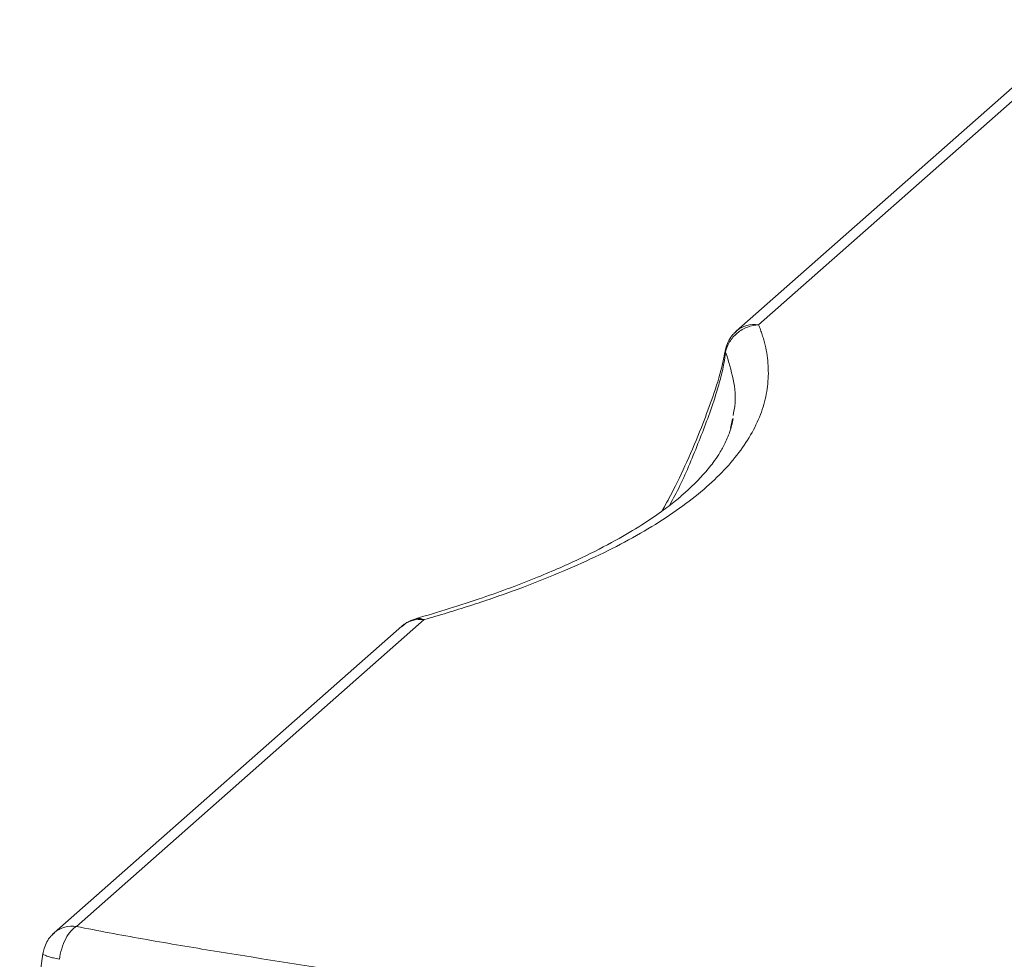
# Model space of a CAD drawing. Header units: millimetres. Extents: x -5 to 111, y 33 to 101.
# Tile 3 of 5: x 2 to 31, y 73 to 101. Entities that reach past the tile are written whole.
import ezdxf

# ---------------------------------------------------------------- set-up
doc = ezdxf.new("R2010")
doc.units = ezdxf.units.MM

msp = doc.modelspace()

# ---------------------------------------------------------------- linework, layer by layer
at = {"color": 7, "linetype": 'Continuous', "lineweight": 15}
for p, q in [((34.282, 101.109), (24.051, 92.085)), ((33.621, 100.916), (23.389, 91.892)), ((23.394, 91.896), (23.346, 91.851)), ((23.226, 89.018), (23.278, 89.303)), ((23.239, 89.067), (23.276, 89.268)), ((14.162, 83.364), (3.874, 74.291)), ((13.501, 83.172), (3.212, 74.098)), ((3.217, 74.102), (3.169, 74.057)), ((2.883, 73.486), (2.194, 68.537))]:
    msp.add_line(p, q, dxfattribs=at)
at = {"color": 8, "linetype": 'Continuous', "lineweight": 15}
msp.add_line((23.079, 91.279), (23.065, 91.299), dxfattribs=at)
for centre in [(23.93, 91.267), (3.753, 73.472)]:
    msp.add_arc(centre, 0.827, 81.643, 130.4354, dxfattribs=at)
at = {"color": 7, "linetype": 'Continuous', "lineweight": 15}
msp.add_arc((14.043, 82.542), 0.831, 81.7691, 130.7337, dxfattribs=at)
for points, knots in [([(24.051, 92.085), (24.071, 92.036), (24.111, 91.937), (24.163, 91.787), (24.209, 91.635), (24.261, 91.432), (24.31, 91.178), (24.351, 90.772), (24.335, 90.263), (24.16, 89.451), (23.657, 88.447), (22.588, 87.279), (21.072, 86.172), (19.465, 85.313), (17.996, 84.671), (17.002, 84.287), (16.165, 83.99), (15.515, 83.774), (14.849, 83.565), (14.39, 83.431), (14.162, 83.364)], [0, 0, 0, 0, 0.015372, 0.030887, 0.046549, 0.06236, 0.09366, 0.124841, 0.187838, 0.250251, 0.375628, 0.500833, 0.62569, 0.749647, 0.811845, 0.874648, 0.905895, 0.937308, 0.96894, 1, 1, 1, 1]), ([(23.079, 91.279), (23.099, 91.378), (23.137, 91.48), (23.253, 91.674), (23.33, 91.765), (23.513, 91.917), (23.618, 91.977), (23.835, 92.059), (23.946, 92.08), (24.051, 92.085)], [0, 0, 0, 0, 0.25, 0.25, 0.5, 0.5, 0.75, 0.75, 1, 1, 1, 1]), ([(23.402, 91.887), (23.363, 91.857), (23.27, 91.786), (23.17, 91.626), (23.09, 91.448), (23.068, 91.323), (23.058, 91.267)], [0, 0, 0, 0, 0.196995, 0.480356, 0.76693, 1, 1, 1, 1]), ([(23.062, 91.295), (23.024, 91.105), (22.922, 90.598), (22.668, 89.865), (22.33, 88.95), (21.932, 88.016), (21.541, 87.196), (21.291, 86.747), (21.195, 86.573)], [0, 0, 0, 0, 0.095815, 0.256024, 0.420612, 0.639907, 0.861047, 1, 1, 1, 1]), ([(23.028, 90.944), (23.001, 90.797), (22.966, 90.643), (22.883, 90.328), (22.833, 90.165), (22.782, 90.004)], [0, 0, 0, 0, 0.5, 0.5, 1, 1, 1, 1]), ([(22.782, 90.004), (22.708, 89.769), (22.63, 89.541), (22.465, 89.09), (22.379, 88.869), (22.295, 88.656)], [0, 0, 0, 0, 0.5, 0.5, 1, 1, 1, 1]), ([(23.304, 89.312), (23.273, 89.176), (23.215, 88.924), (23.061, 88.572), (22.893, 88.275), (22.728, 88.034), (22.437, 87.659), (22.073, 87.281), (21.57, 86.855), (21.153, 86.535), (20.574, 86.143), (19.796, 85.682), (18.779, 85.16), (17.474, 84.589), (15.851, 83.977), (14.572, 83.59), (13.899, 83.386)], [0, 0, 0, 0, 0.0717047, 0.1327334, 0.1831321, 0.2227055, 0.2529593, 0.3639132, 0.4008332, 0.449868, 0.5107698, 0.5835323, 0.6684628, 0.7661305, 0.8768471, 1, 1, 1, 1]), ([(13.888, 83.377), (13.804, 83.351), (13.66, 83.307), (13.552, 83.204), (13.508, 83.162)], [0, 0, 0, 0, 0.591646, 1, 1, 1, 1]), ([(3.369, 73.318), (3.382, 73.417), (3.405, 73.523), (3.468, 73.731), (3.508, 73.833), (3.602, 74.013), (3.655, 74.092), (3.765, 74.217), (3.821, 74.262), (3.874, 74.291)], [0, 0, 0, 0, 0.25, 0.25, 0.5, 0.5, 0.75, 0.75, 1, 1, 1, 1]), ([(3.874, 74.291), (4.512, 74.16), (5.824, 73.918), (7.166, 73.691), (9.185, 73.359), (13.266, 72.728), (20.168, 71.757), (28.543, 70.662), (36.985, 69.623), (45.483, 68.636), (54.035, 67.705), (61.211, 66.989), (66.282, 66.542), (69.205, 66.317), (70.679, 66.218), (71.422, 66.177)], [0, 0, 0, 0, 0.03125, 0.0625, 0.0625, 0.125, 0.25, 0.375, 0.5, 0.625, 0.75, 0.875, 0.9375, 0.96875, 1, 1, 1, 1]), ([(3.224, 74.092), (3.186, 74.063), (3.093, 73.992), (2.993, 73.832), (2.913, 73.653), (2.891, 73.529), (2.881, 73.473)], [0, 0, 0, 0, 0.196995, 0.480356, 0.76693, 1, 1, 1, 1])]:
    msp.add_open_spline(points, degree=3, knots=knots, dxfattribs=at)
msp.add_open_spline([(23.079, 91.279), (23.065, 91.168), (23.049, 91.058), (23.028, 90.944)], degree=3, dxfattribs=at)
at = {"color": 8, "linetype": 'Continuous', "lineweight": 15}
for points, knots in [([(23.297, 89.403), (23.316, 89.496), (23.391, 89.847), (23.333, 90.456), (23.164, 91.005), (23.079, 91.279)], [0, 0, 0, 0, 0.153632, 0.5778388, 1, 1, 1, 1]), ([(21.423, 86.748), (21.525, 86.938), (21.838, 87.516), (22.112, 88.198), (22.295, 88.656)], [0, 0, 0, 0, 0.3289324, 1, 1, 1, 1]), ([(13.9, 83.375), (13.916, 83.383), (13.994, 83.421), (14.088, 83.389), (14.162, 83.364)], [0, 0, 0, 0, 0.205098, 1, 1, 1, 1]), ([(3.369, 73.318), (3.308, 73.331), (3.196, 73.355), (3.046, 73.396), (2.925, 73.441), (2.863, 73.474), (2.884, 73.485), (2.884, 73.485)], [0, 0, 0, 0, 0.211415, 0.391409, 0.656297, 0.993463, 1, 1, 1, 1])]:
    msp.add_open_spline(points, degree=3, knots=knots, dxfattribs=at)

doc.saveas('drawing.dxf')
